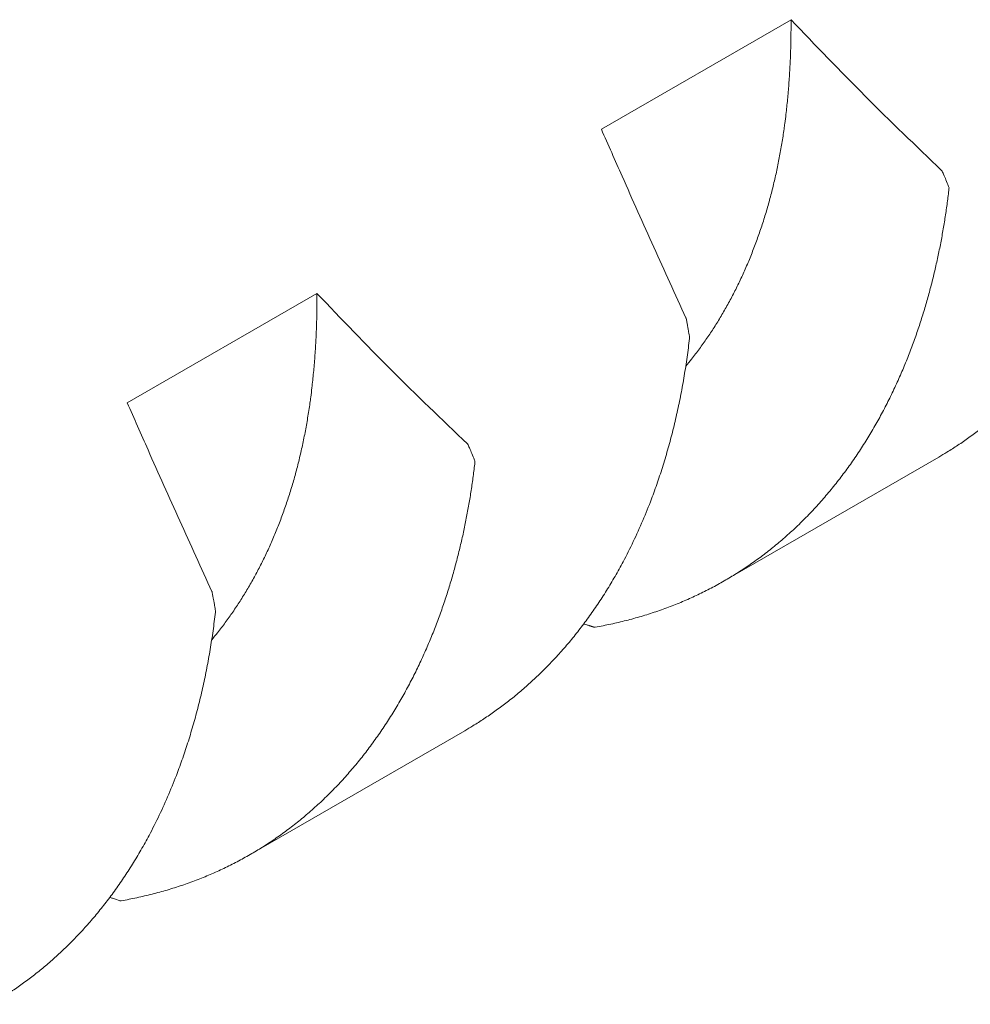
# Model space of a CAD drawing. Header units: millimetres. Extents: x 0 to 594, y 0 to 420.
# Tile 69 of 83: x 487.22 to 490.06, y 357.31 to 360.25. Entities that reach past the tile are written whole.
import ezdxf

# ---------------------------------------------------------------- set-up
doc = ezdxf.new("R2010")
doc.units = ezdxf.units.MM
doc.linetypes.add('K5LT_THIN', pattern=[0])
doc.layers.add('Системный слой', color=7, linetype='Continuous')

# ---------------------------------------------------------------- blocks, each defined once
blk = doc.blocks.new('U3')
at = {"layer": 'Системный слой', "color": 7, "linetype": 'K5LT_THIN', "lineweight": 18}
for p, q in [((489.5231, 360.2477), (488.9574, 359.9211)), ((488.1089, 359.4312), (487.5432, 359.1046)), ((489.324, 358.5733), (489.9641, 358.9428)), ((487.9098, 357.7568), (488.5498, 358.1263))]:
    blk.add_line(p, q, dxfattribs=at)
for points, knots in [([(489.5231, 360.2477), (489.5232, 360.2312), (489.5231, 360.1983), (489.522, 360.1496), (489.5198, 360.1019), (489.5168, 360.0553), (489.5129, 360.0098), (489.5088, 359.9709), (489.5051, 359.9418), (489.5012, 359.9129), (489.496, 359.8786), (489.4884, 359.8357), (489.4797, 359.7931), (489.47, 359.7508), (489.4591, 359.7089), (489.4472, 359.6674), (489.4342, 359.6266), (489.4201, 359.5863), (489.405, 359.5469), (489.3889, 359.5083), (489.3718, 359.4705), (489.3537, 359.4338), (489.3347, 359.398), (489.3148, 359.3632), (489.2941, 359.3295), (489.2724, 359.2969), (489.25, 359.2654), (489.2288, 359.2378), (489.215, 359.2209), (489.2092, 359.2139)], [0, 0, 0, 0, 0.0203909, 0.0406136, 0.0606482, 0.0803478, 0.0997845, 0.1189127, 0.1306786, 0.1379115, 0.1569537, 0.1761257, 0.1954431, 0.2148512, 0.23438, 0.2539811, 0.2736428, 0.2933116, 0.3129434, 0.3325294, 0.3520452, 0.371509, 0.3908925, 0.4102424, 0.4295413, 0.448809, 0.4680321, 0.4872502, 0.5011568, 0.5011568, 0.5011568, 0.5011568]), ([(490.6345, 360.1129), (490.6324, 360.0942), (490.6276, 360.0568), (490.619, 360.0013), (490.6091, 359.9465), (490.5979, 359.8923), (490.5852, 359.8389), (490.5713, 359.7863), (490.5559, 359.7345), (490.5393, 359.6837), (490.5193, 359.6285), (490.4955, 359.5693), (490.4673, 359.5067), (490.4394, 359.4515), (490.4125, 359.4029), (490.3872, 359.3606), (490.3608, 359.3197), (490.3333, 359.2803), (490.3049, 359.2424), (490.2756, 359.2062), (490.2455, 359.1716), (490.2148, 359.1388), (490.1835, 359.1077), (490.1517, 359.0784), (490.1195, 359.0507), (490.087, 359.0248), (490.0542, 359.0005), (490.0215, 358.9781), (489.9914, 358.959), (489.9722, 358.9476), (489.9641, 358.9428)], [0, 0, 0, 0, 0.0273479, 0.0546132, 0.0818229, 0.1089974, 0.136186, 0.1633567, 0.1905029, 0.2175968, 0.2446688, 0.2806774, 0.3166161, 0.3524805, 0.3793091, 0.4060938, 0.4328036, 0.4594889, 0.4860263, 0.512426, 0.5385629, 0.5645844, 0.5902876, 0.6157869, 0.6409694, 0.6660409, 0.6906406, 0.7148832, 0.7385524, 0.7559243, 0.7559243, 0.7559243, 0.7559243]), ([(488.9574, 359.9211), (488.9676, 359.8978), (488.9882, 359.851), (489.0244, 359.7688), (489.0663, 359.6747), (489.1137, 359.569), (489.1614, 359.4634), (489.1935, 359.3931), (489.2096, 359.3579)], [0, 0, 0, 0, 0.124073, 0.24903, 0.437214, 0.624852, 0.812078, 1, 1, 1, 1]), ([(489.9944, 359.7434), (489.9948, 359.7466), (489.993, 359.7509), (489.9866, 359.7664), (489.9793, 359.7838), (489.9747, 359.7944), (489.9722, 359.7982)], [0, 0, 0, 0, 0.3180859, 0.6361719, 0.8583941, 0.9852369, 0.9852369, 0.9852369, 0.9852369]), ([(489.3239, 358.5732), (489.3363, 358.5804), (489.361, 358.5953), (489.3976, 358.6194), (489.4339, 358.6453), (489.4695, 358.673), (489.5045, 358.7025), (489.5387, 358.7336), (489.572, 358.7664), (489.6042, 358.8006), (489.6352, 358.8363), (489.6649, 358.8731), (489.6934, 358.911), (489.7205, 358.9499), (489.7462, 358.9897), (489.7705, 359.0301), (489.7935, 359.0713), (489.8151, 359.113), (489.8353, 359.1552), (489.8541, 359.1974), (489.8716, 359.2399), (489.8877, 359.2822), (489.9026, 359.3245), (489.9162, 359.3665), (489.9288, 359.4086), (489.9402, 359.4505), (489.9507, 359.4926), (489.9602, 359.5344), (489.9688, 359.5763), (489.9765, 359.618), (489.9833, 359.6598), (489.9893, 359.7015), (489.9928, 359.7294), (489.9944, 359.7434)], [0.243797, 0.243797, 0.243797, 0.243797, 0.2698818, 0.2966667, 0.3237153, 0.3509673, 0.3783815, 0.4058262, 0.4332217, 0.4605284, 0.4875883, 0.514442, 0.5409384, 0.5672667, 0.5931799, 0.6188258, 0.6440769, 0.6692084, 0.6938626, 0.7181535, 0.74182, 0.7652276, 0.7880287, 0.8104719, 0.8324304, 0.8542613, 0.8757323, 0.8969767, 0.9178787, 0.9386677, 0.9592261, 0.9796666, 1, 1, 1, 1]), ([(488.1089, 359.4312), (488.109, 359.4151), (488.1089, 359.383), (488.1078, 359.3352), (488.1058, 359.2879), (488.1028, 359.2411), (488.0988, 359.1948), (488.0946, 359.1551), (488.0909, 359.1249), (488.0868, 359.095), (488.0814, 359.0594), (488.0735, 359.0155), (488.0646, 358.9722), (488.0546, 358.9295), (488.0436, 358.8875), (488.0316, 358.8462), (488.0185, 358.8057), (488.0045, 358.766), (487.9895, 358.7272), (487.9735, 358.6891), (487.9566, 358.6519), (487.9387, 358.6157), (487.9199, 358.5804), (487.9002, 358.546), (487.8796, 358.5126), (487.8581, 358.4802), (487.8357, 358.4489), (487.8146, 358.4213), (487.8009, 358.4044), (487.795, 358.3974)], [0, 0, 0, 0, 0.019558, 0.0390946, 0.0586192, 0.0781488, 0.0977107, 0.117267, 0.128998, 0.1367669, 0.1562435, 0.1757237, 0.1952308, 0.2147541, 0.2342779, 0.2537873, 0.273278, 0.2927643, 0.3122532, 0.3317426, 0.351215, 0.3706791, 0.3901366, 0.409589, 0.4290163, 0.4484323, 0.4678395, 0.4872414, 0.5013428, 0.5013428, 0.5013428, 0.5013428]), ([(489.2096, 359.3579), (489.2103, 359.3572), (489.2107, 359.3549), (489.2115, 359.3507), (489.2125, 359.3455), (489.2135, 359.3399), (489.2143, 359.3351), (489.2152, 359.3304), (489.2161, 359.3253), (489.2172, 359.3188), (489.2187, 359.3107), (489.2199, 359.3035), (489.2205, 359.2998), (489.2206, 359.2992), (489.2203, 359.2965)], [0.0207443, 0.0207443, 0.0207443, 0.0207443, 0.0428983, 0.0907386, 0.1467586, 0.1992143, 0.2507962, 0.2972685, 0.3609841, 0.4401069, 0.5595787, 0.7441899, 0.8989782, 1, 1, 1, 1]), ([(489.2203, 359.2965), (489.2182, 359.2777), (489.2134, 359.2403), (489.2048, 359.1848), (489.1949, 359.13), (489.1837, 359.0758), (489.171, 359.0224), (489.1571, 358.9698), (489.1417, 358.918), (489.1251, 358.8672), (489.1051, 358.812), (489.0813, 358.7528), (489.0531, 358.6902), (489.0252, 358.635), (488.9983, 358.5864), (488.973, 358.5441), (488.9466, 358.5032), (488.9191, 358.4638), (488.8906, 358.4259), (488.8614, 358.3897), (488.8313, 358.3551), (488.8006, 358.3223), (488.7693, 358.2912), (488.7375, 358.2619), (488.7053, 358.2342), (488.6728, 358.2083), (488.64, 358.1841), (488.6073, 358.1616), (488.5772, 358.1425), (488.558, 358.1311), (488.5498, 358.1263)], [0, 0, 0, 0, 0.0273479, 0.0546132, 0.0818229, 0.1089974, 0.136186, 0.1633566, 0.1905029, 0.2175968, 0.2446688, 0.2806773, 0.3166161, 0.3524804, 0.379309, 0.4060938, 0.4328035, 0.4594889, 0.4860263, 0.512426, 0.5385628, 0.5645844, 0.5902875, 0.6157868, 0.6409693, 0.6660409, 0.6906405, 0.7148832, 0.7385524, 0.7559242, 0.7559242, 0.7559242, 0.7559242]), ([(487.5432, 359.1046), (487.5534, 359.0813), (487.5739, 359.0345), (487.6102, 358.9523), (487.652, 358.8582), (487.6995, 358.7525), (487.7472, 358.6469), (487.7793, 358.5766), (487.7954, 358.5414)], [0, 0, 0, 0, 0.124073, 0.24903, 0.437214, 0.624852, 0.812078, 1, 1, 1, 1]), ([(488.5802, 358.9269), (488.5806, 358.9301), (488.5788, 358.9344), (488.5724, 358.9499), (488.565, 358.9673), (488.5605, 358.9779), (488.558, 358.9817)], [0, 0, 0, 0, 0.3181004, 0.6362009, 0.8584231, 0.9852372, 0.9852372, 0.9852372, 0.9852372]), ([(487.9097, 357.7568), (487.9221, 357.7639), (487.9468, 357.7788), (487.9834, 357.8029), (488.0196, 357.8288), (488.0553, 357.8565), (488.0903, 357.886), (488.1245, 357.9171), (488.1578, 357.9499), (488.1899, 357.9841), (488.221, 358.0198), (488.2507, 358.0566), (488.2792, 358.0945), (488.3063, 358.1334), (488.332, 358.1732), (488.3563, 358.2136), (488.3793, 358.2548), (488.4009, 358.2965), (488.4211, 358.3387), (488.4399, 358.3809), (488.4574, 358.4234), (488.4735, 358.4657), (488.4884, 358.508), (488.502, 358.55), (488.5145, 358.5921), (488.526, 358.6341), (488.5365, 358.6761), (488.546, 358.7179), (488.5546, 358.7598), (488.5623, 358.8015), (488.5691, 358.8433), (488.5751, 358.885), (488.5786, 358.9129), (488.5802, 358.9269)], [0.2437968, 0.2437968, 0.2437968, 0.2437968, 0.2698818, 0.2966667, 0.3237153, 0.3509672, 0.3783814, 0.4058261, 0.4332216, 0.4605283, 0.4875882, 0.514442, 0.5409383, 0.5672666, 0.5931798, 0.6188257, 0.6440768, 0.6692083, 0.6938625, 0.7181534, 0.7418199, 0.7652275, 0.7880286, 0.8104719, 0.8324304, 0.8542613, 0.8757323, 0.8969767, 0.9178787, 0.9386676, 0.9592261, 0.9796666, 1, 1, 1, 1]), ([(488.9392, 358.4353), (488.9548, 358.438), (488.9859, 358.444), (489.0316, 358.4548), (489.0764, 358.4671), (489.1203, 358.481), (489.1631, 358.4964), (489.2048, 358.5133), (489.2454, 358.5317), (489.2852, 358.5516), (489.311, 358.5658), (489.3239, 358.5732)], [0, 0, 0, 0, 0.0271172, 0.0543051, 0.0815275, 0.1087174, 0.1358387, 0.1628457, 0.1897707, 0.2165683, 0.243797, 0.243797, 0.243797, 0.243797]), ([(487.7954, 358.5414), (487.7961, 358.5407), (487.7965, 358.5384), (487.7973, 358.5342), (487.7982, 358.529), (487.7993, 358.5234), (487.8001, 358.5186), (487.801, 358.5139), (487.8019, 358.5089), (487.803, 358.5023), (487.8045, 358.4942), (487.8057, 358.487), (487.8063, 358.4833), (487.8064, 358.4827), (487.8061, 358.48)], [0.0207445, 0.0207445, 0.0207445, 0.0207445, 0.0428986, 0.0907392, 0.1467595, 0.1992155, 0.2507977, 0.2972702, 0.3609863, 0.4401095, 0.559582, 0.7441939, 0.8989812, 1, 1, 1, 1]), ([(487.8061, 358.48), (487.8039, 358.4612), (487.7991, 358.4238), (487.7906, 358.3683), (487.7807, 358.3135), (487.7694, 358.2593), (487.7568, 358.2059), (487.7428, 358.1533), (487.7275, 358.1015), (487.7108, 358.0508), (487.6909, 357.9955), (487.6671, 357.9363), (487.6388, 357.8738), (487.611, 357.8185), (487.5841, 357.7699), (487.5588, 357.7276), (487.5323, 357.6867), (487.5049, 357.6473), (487.4764, 357.6094), (487.4472, 357.5732), (487.4171, 357.5386), (487.3864, 357.5058), (487.3551, 357.4747), (487.3233, 357.4454), (487.2911, 357.4177), (487.2586, 357.3918), (487.2258, 357.3676), (487.1931, 357.3451), (487.163, 357.326), (487.1438, 357.3146), (487.1356, 357.3098)], [0, 0, 0, 0, 0.0273479, 0.0546132, 0.0818229, 0.1089974, 0.136186, 0.1633567, 0.1905029, 0.2175968, 0.2446688, 0.2806774, 0.3166162, 0.3524805, 0.3793091, 0.4060938, 0.4328036, 0.4594889, 0.4860263, 0.512426, 0.5385629, 0.5645845, 0.5902876, 0.6157869, 0.6409694, 0.6660409, 0.6906406, 0.7148832, 0.7385524, 0.7559244, 0.7559244, 0.7559244, 0.7559244]), ([(488.9042, 358.4441), (488.906, 358.445), (488.9106, 358.4434), (488.9158, 358.4416), (488.9196, 358.4403), (488.9217, 358.4396), (488.9231, 358.4391), (488.9239, 358.4389), (488.9246, 358.4386), (488.9252, 358.4384), (488.9258, 358.4382), (488.9262, 358.4381), (488.9265, 358.438), (488.9267, 358.4379), (488.927, 358.4378), (488.9275, 358.4376), (488.9282, 358.4374), (488.9288, 358.4372), (488.9293, 358.437), (488.9298, 358.4369), (488.9301, 358.4368), (488.9303, 358.4367), (488.9304, 358.4367), (488.9306, 358.4366), (488.931, 358.4365), (488.9317, 358.4362), (488.9324, 358.436), (488.933, 358.4358), (488.9333, 358.4357), (488.9336, 358.4356), (488.934, 358.4355), (488.9345, 358.4353), (488.9351, 358.4351), (488.9357, 358.4349), (488.9361, 358.4348), (488.9361, 358.4347), (488.9392, 358.4353)], [0.2347758, 0.2347758, 0.2347758, 0.2347758, 0.3270387, 0.4141686, 0.4676631, 0.5093315, 0.5298571, 0.5455732, 0.5570276, 0.5730321, 0.5867703, 0.5976599, 0.606104, 0.6145536, 0.6243375, 0.6353721, 0.6477752, 0.6604449, 0.674403, 0.6876388, 0.69996, 0.7074522, 0.715694, 0.7276603, 0.7430143, 0.7561173, 0.7673777, 0.7793771, 0.7926474, 0.8043087, 0.8163558, 0.8315934, 0.8607802, 0.9079151, 0.9580758, 1, 1, 1, 1]), ([(487.525, 357.6188), (487.5406, 357.6215), (487.5717, 357.6276), (487.6174, 357.6383), (487.6622, 357.6506), (487.7061, 357.6645), (487.7489, 357.6799), (487.7906, 357.6968), (487.8312, 357.7152), (487.871, 357.7351), (487.8968, 357.7493), (487.9097, 357.7568)], [0, 0, 0, 0, 0.0271172, 0.0543051, 0.0815275, 0.1087174, 0.1358386, 0.1628456, 0.1897707, 0.2165683, 0.2437968, 0.2437968, 0.2437968, 0.2437968]), ([(487.49, 357.6276), (487.4903, 357.6294), (487.4921, 357.6288), (487.4954, 357.6276), (487.4999, 357.6261), (487.5056, 357.6241), (487.5127, 357.6217), (487.5189, 357.6196), (487.5222, 357.6186), (487.5227, 357.6184), (487.525, 357.6188)], [0.2301054, 0.2301054, 0.2301054, 0.2301054, 0.251519, 0.2981223, 0.3621457, 0.4416674, 0.5610304, 0.7440843, 0.8981914, 1, 1, 1, 1])]:
    blk.add_open_spline(points, degree=3, knots=knots, dxfattribs=at)
for points in [[(489.9722, 359.7982), (489.8956, 359.8716), (489.7422, 360.0185), (489.5962, 360.1713), (489.5231, 360.2477)], [(488.558, 358.9817), (488.4813, 359.0552), (488.328, 359.202), (488.1819, 359.3548), (488.1089, 359.4312)]]:
    blk.add_open_spline(points, degree=3, dxfattribs=at)

msp = doc.modelspace()

# ---------------------------------------------------------------- block references
at = {"layer": 'Системный слой'}
msp.add_blockref('U3', (0, 0), dxfattribs=at)

doc.saveas('drawing.dxf')
